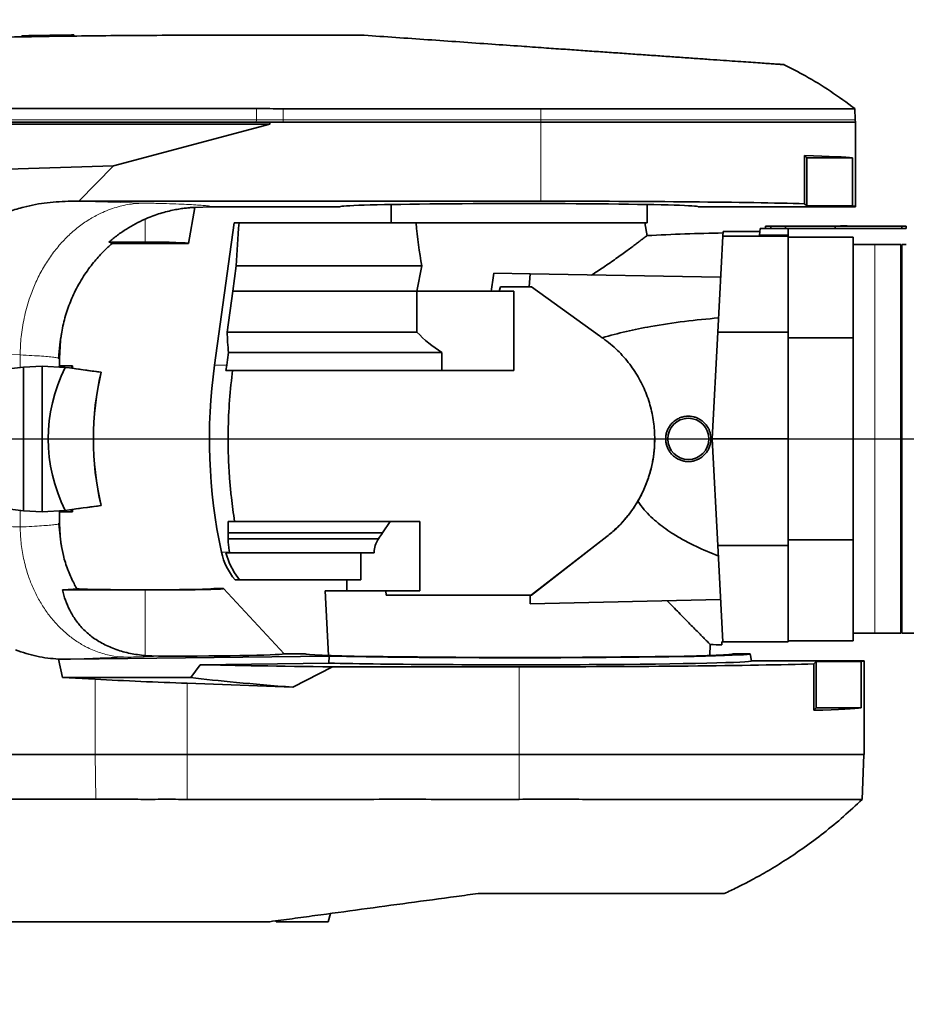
# Model space of a CAD drawing. Header units: millimetres. Extents: x 0 to 11920, y 0 to 8400.
# Tile 44 of 47: x 10249 to 10657, y 4614 to 5068. Entities that reach past the tile are written whole.
import ezdxf

# ---------------------------------------------------------------- set-up
doc = ezdxf.new("R2010")
doc.units = ezdxf.units.MM
doc.header["$LTSCALE"] = 20
doc.layers.add('THICK_LINE', color=7, linetype='Continuous')
doc.styles.add('SLDTEXTSTYLE0', font='TXT', dxfattribs={"width": 0.605})
doc.dimstyles.new('SLDDIMSTYLE0', dxfattribs={"dimtxt": 70, "dimasz": 70, "dimexe": 0, "dimexo": 0.0625, "dimgap": 17.5, "dimtad": 1, "dimdec": 4, "dimlfac": 20, "dimzin": 12, "dimdsep": 46, "dimtxsty": 'SLDTEXTSTYLE0', "dimsah": 1, "dimcen": 0.09, "dimadec": 1, "dimazin": 3, "dimtfac": 1, "dimtofl": 0, "dimtmove": 0, "dimatfit": 3, "dimfxl": 1, "dimfrac": 2, "dimtolj": 1, "dimtzin": 12, "dimarcsym": 0})
doc.dimstyles.new('SLDDIMSTYLE1', dxfattribs={"dimtxt": 70, "dimasz": 70, "dimexe": 0, "dimexo": 0.0625, "dimgap": 17.5, "dimtad": 1, "dimdec": 1, "dimrnd": 1e-09, "dimzin": 12, "dimdsep": 46, "dimtxsty": 'SLDTEXTSTYLE0', "dimsah": 1, "dimcen": 0, "dimadec": 0, "dimazin": 3, "dimtfac": 1, "dimtofl": 0, "dimtmove": 0, "dimatfit": 3, "dimfxl": 1, "dimfrac": 2, "dimtolj": 1, "dimtzin": 12, "dimarcsym": 0})

# ---------------------------------------------------------------- blocks, each defined once
blk = doc.blocks.new('_D')
at = {"layer": 'THICK_LINE'}
for p, q in [((10790.83, 4875.03), (11665.94, 4875.03)), ((5806.54, 4370.76), (5712.48, 4354.17))]:
    blk.add_line(p, q, dxfattribs=at)
blk.add_arc((8666.42, 4875.03), 2969.52, 190, 0, dxfattribs=at)
for points in [[(11635.94, 4875.03), (11625.12, 4805.15), (11645.11, 4804.92)], [(5742.02, 4359.38), (5745.16, 4288.74), (5764.82, 4292.44)]]:
    blk.add_solid(points, dxfattribs=at)
at = {"layer": 'THICK_LINE', "insert": (8818.29, 1998.04), "char_height": 70, "attachment_point": 1, "rotation": 5, "style": 'SLDTEXTSTYLE0'}
blk.add_mtext('170°', dxfattribs=at)
blk = doc.blocks.new('_D_1')
at = {"layer": 'THICK_LINE'}
for p, q in [((5806.54, 5379.3), (5711.99, 5395.98)), ((10790.83, 4875.03), (11666.43, 4875.03))]:
    blk.add_line(p, q, dxfattribs=at)
blk.add_arc((8666.42, 4875.03), 2970.01, 0, 170, dxfattribs=at)
for points in [[(5741.54, 5390.77), (5764.33, 5457.7), (5744.68, 5461.41)], [(11636.43, 4875.03), (11645.61, 4945.14), (11625.61, 4944.91)]]:
    blk.add_solid(points, dxfattribs=at)
at = {"layer": 'THICK_LINE', "insert": (8834.06, 7932.3), "char_height": 70, "attachment_point": 1, "rotation": 355, "style": 'SLDTEXTSTYLE0'}
blk.add_mtext('170°', dxfattribs=at)
blk = doc.blocks.new('_D_3')
at = {"layer": 'THICK_LINE'}
blk.add_line((10389.85, 7162.45), (8666.42, 4875.03), dxfattribs=at)
blk.add_solid([(10389.85, 7162.45), (10339.74, 7112.56), (10355.71, 7100.53)], dxfattribs=at)
at = {"layer": 'THICK_LINE', "insert": (9370.25, 5959.08), "char_height": 70, "attachment_point": 1, "rotation": 53.0044, "style": 'SLDTEXTSTYLE0'}
blk.add_mtext('R2864', dxfattribs=at)

msp = doc.modelspace()

# ---------------------------------------------------------------- linework, layer by layer
at = {"color": 7, "linetype": 'Continuous', "lineweight": 35}
for p, q in [((10249.670742, 5060.7949547), (10249.670742, 5060.2949547)), ((10256.054742, 5060.9046942), (10256.054742, 5060.4046942)), ((10264.6420757, 5061.0383285), (10265.0804082, 5061.0447196)), ((10264.6420757, 5061.0383285), (10264.6420757, 5060.5383285)), ((10265.0804082, 5061.0447196), (10265.0804082, 5060.5447196)), ((10273.667742, 5061.1614994), (10273.667742, 5060.6614994)), ((10407.4206621, 5061.0304045), (10331.9239933, 5061.0304045)), ((10633.8890726, 5022.0304045), (10633.7085827, 5027.1989564)), ((10357.737726, 5021.0304045), (10037.8821389, 5021.0304045)), ((10037.8821389, 5020.0304045), (10363.9239933, 5020.0304045)), ((10363.9239933, 5020.0304045), (10291.8148436, 5000.8230357)), ((10363.9239933, 5021.0304045), (10357.737726, 5021.0304045)), ((10363.9239933, 5021.0304045), (10363.9239933, 5020.0304045)), ((10370.1585398, 5021.0304045), (10363.9239933, 5021.0304045)), ((10488.9239933, 5021.0304045), (10370.1585398, 5021.0304045)), ((10633.9239933, 5021.0304045), (10488.9239933, 5021.0304045)), ((10633.9239933, 5021.0304045), (10633.8890726, 5022.0304045)), ((10633.9239933, 4982.0304045), (10633.9239933, 5021.0304045)), ((10610.5449918, 5005.559406), (10610.5449918, 4983.4085073)), ((10610.5449918, 5005.559406), (10611.5739933, 5004.5304045)), ((10291.8148436, 5000.8230357), (10036.334266, 4993.3057137)), ((10291.8148436, 5000.8230357), (10275.9052572, 4984.5613889)), ((10611.5739933, 5004.5304045), (10611.5739933, 4982.3795058)), ((10611.5739933, 5004.5304045), (10632.5380595, 5004.5304045)), ((10632.5380595, 4982.3795058), (10632.5380595, 5004.5304045)), ((10275.9052572, 4984.5613889), (10272.3546414, 4984.5542972)), ((10488.9239933, 4984.5613889), (10275.9052572, 4984.5613889)), ((10329.3491859, 4981.6199909), (10336.9174361, 4982.0304045)), ((10336.9174361, 4982.0304045), (10396.4239933, 4982.0304045)), ((10419.9239933, 4983.0369505), (10419.9239933, 4974.5304045)), ((10537.9239933, 4974.5304045), (10537.9239933, 4983.0369505)), ((10561.4239933, 4982.0304045), (10633.9239933, 4982.0304045)), ((10611.5739933, 4982.3795058), (10610.5449918, 4983.4085073)), ((10632.5380595, 4982.3795058), (10611.5739933, 4982.3795058)), ((10326.4239933, 4965.0304045), (10329.3491851, 4981.6199912)), ((10347.4683259, 4974.5304045), (10338.4467202, 4909.0302188)), ((10349.7690137, 4974.5304045), (10347.4683259, 4974.5304045)), ((10430.0553042, 4974.5304045), (10349.7690137, 4974.5304045)), ((10537.9239933, 4974.5304045), (10430.0553042, 4974.5304045)), ((10537.8689182, 4968.6714694), (10536.8358298, 4974.5304045)), ((10592.4239933, 4972.0304045), (10592.4239933, 4973.0304045)), ((10592.4239933, 4973.0304045), (10594.9239933, 4973.0304045)), ((10594.9239933, 4973.0304045), (10594.9239933, 4972.0304045)), ((10594.9239933, 4973.0304045), (10601.7423243, 4973.0304045)), ((10601.7423243, 4972.0304045), (10601.7423243, 4973.0304045)), ((10601.7423243, 4973.0304045), (10624.6239933, 4973.0304045)), ((10624.6239933, 4972.0304045), (10624.6239933, 4973.0304045)), ((10624.6239933, 4973.0304045), (10655.4239933, 4973.0304045)), ((10627.1239933, 4973.1304045), (10627.1239933, 4973.0304045)), ((10627.1239933, 4973.1304045), (10628.3739933, 4973.1304045)), ((10628.3739933, 4973.1304045), (10628.8739933, 4973.1304045)), ((10628.3739933, 4973.1304045), (10628.3739933, 4973.0304045)), ((10628.8739933, 4973.1304045), (10628.8739933, 4973.0304045)), ((10628.8739933, 4973.1304045), (10630.1239933, 4973.1304045)), ((10630.1239933, 4973.1304045), (10630.1239933, 4973.0304045)), ((10655.4239933, 4972.0304045), (10655.4239933, 4973.0304045)), ((10657.4239933, 4973.0304045), (10655.4239933, 4973.0304045)), ((10657.4239933, 4972.0304045), (10657.4239933, 4973.0304045)), ((10572.8164841, 4968.384689), (10570.4995718, 4924.1753693)), ((10572.9289362, 4970.5304045), (10572.8164841, 4968.384689)), ((10602.9239933, 4968.384689), (10572.8164841, 4968.384689)), ((10589.8881583, 4970.5304045), (10572.9289362, 4970.5304045)), ((10589.96677, 4972.0304045), (10589.7998564, 4968.845504)), ((10602.9239933, 4968.845504), (10589.7998564, 4968.845504)), ((10589.96677, 4972.0304045), (10602.9239933, 4972.0304045)), ((10602.9239933, 4968.845504), (10602.9239933, 4972.0304045)), ((10602.9239933, 4972.0304045), (10624.6239933, 4972.0304045)), ((10602.9239933, 4968.845504), (10602.9239933, 4968.384689)), ((10602.9239933, 4968.384689), (10602.9239933, 4924.1753693)), ((10624.6239933, 4972.0304045), (10655.4239933, 4972.0304045)), ((10655.4239933, 4972.0304045), (10657.4239933, 4972.0304045)), ((10306.4239933, 4965.733147), (10289.7938919, 4965.733147)), ((10291.1944811, 4965.0304045), (10326.4239933, 4965.0304045)), ((10632.9239933, 4968.0304045), (10602.9239933, 4968.0304045)), ((10632.9239933, 4968.0304045), (10632.9239933, 4921.5814517)), ((10642.9239933, 4964.5304045), (10632.9239933, 4964.5304045)), ((10654.9239933, 4964.5304045), (10642.9239933, 4964.5304045)), ((10654.9239933, 4964.5304045), (10654.9239933, 4874.7067261)), ((10657.426969, 4964.5304045), (10655.4239933, 4964.5304045)), ((10655.4239933, 4964.5304045), (10655.4239933, 4875.0304045)), ((10655.4239933, 4955.0304045), (10654.9239933, 4955.0304045)), ((10346.8752212, 4943.0304045), (10348.3989298, 4954.6973089)), ((10348.3989298, 4954.6973089), (10434.0195732, 4954.6973089)), ((10431.7890756, 4943.0304045), (10434.0195732, 4954.6973089)), ((10467.2516377, 4951.3214215), (10483.9239933, 4951.0304045)), ((10483.4947035, 4945.0309443), (10483.9239933, 4951.0304045)), ((10571.8265729, 4949.4960592), (10483.9239933, 4951.0304045)), ((10344.2508691, 4924.2672209), (10346.8752212, 4943.0304045)), ((10346.8752212, 4943.0304045), (10431.7890756, 4943.0304045)), ((10431.7890756, 4924.2672209), (10431.7890756, 4943.0304045)), ((10465.9688706, 4943.0304045), (10431.7890756, 4943.0304045)), ((10465.9688706, 4943.0304045), (10469.6425822, 4943.0304045)), ((10470.3356427, 4945.0378263), (10469.6425822, 4943.0304045)), ((10476.4239933, 4943.0304045), (10469.6425822, 4943.0304045)), ((10470.3356427, 4945.0378263), (10483.4947035, 4945.0309443)), ((10476.4239933, 4943.0304045), (10476.4239933, 4906.530423)), ((10484.5636928, 4945.0334772), (10483.4947035, 4945.0309443)), ((10515.9403521, 4922.5702444), (10484.5636928, 4945.0334772)), ((10344.2508691, 4924.2672209), (10431.7890756, 4924.2672209)), ((10570.4995718, 4924.1753693), (10567.9239933, 4875.0304045)), ((10602.9239933, 4924.1753693), (10570.4995718, 4924.1753693)), ((10602.9239933, 4924.1753693), (10602.9239933, 4875.0304045)), ((10266.9231391, 4912.0197415), (10267.4475828, 4920.4366754)), ((10517.6028597, 4921.3816602), (10517.2083687, 4921.664111)), ((10602.9239933, 4921.5814517), (10632.9239933, 4921.5814517)), ((10632.9239933, 4921.5814517), (10632.9239933, 4828.4793572)), ((10344.8885345, 4914.8030976), (10443.2630838, 4914.8030976)), ((10443.2630838, 4914.8030976), (10443.2630838, 4906.530423)), ((10266.9239933, 4912.0197415), (10266.5492355, 4912.2250363)), ((10266.9239933, 4908.6404045), (10266.9239933, 4912.0197415)), ((10250.3938955, 4908.1172764), (10236.9324977, 4906.5322835)), ((10258.9239933, 4908.5966719), (10250.3938955, 4908.1172764)), ((10250.3938955, 4841.9435325), (10250.3938955, 4908.1172764)), ((10258.9239933, 4908.5966719), (10258.9239933, 4841.4641371)), ((10269.5853326, 4907.9974997), (10258.9239933, 4908.5966719)), ((10266.9239933, 4908.6404045), (10272.9239933, 4908.6404045)), ((10272.9239933, 4907.541548), (10272.9239933, 4908.6404045)), ((10286.1401833, 4905.7385851), (10286.1927483, 4905.7392512)), ((10343.7368694, 4906.530423), (10344.0748883, 4909.0304003)), ((10343.7368694, 4906.530423), (10346.785818, 4906.530423)), ((10346.4100757, 4903.530423), (10346.785818, 4906.530423)), ((10476.4239933, 4906.530423), (10346.785818, 4906.530423)), ((10567.9239933, 4875.0304045), (10602.9239933, 4875.0304045)), ((10567.9239933, 4875.0304045), (10570.4995718, 4825.8854397)), ((10602.9239933, 4875.0304045), (10602.9239933, 4825.8854397)), ((10654.9239933, 4874.7067261), (10654.9239933, 4785.5304045)), ((10655.4239933, 4875.0304045), (10655.4239933, 4785.5304045)), ((10533.6347059, 4846.2693016), (10534.2023794, 4847.2621705)), ((10250.3938955, 4841.9435325), (10236.9324977, 4843.5285254)), ((10258.9239933, 4841.4641371), (10250.3938955, 4841.9435325)), ((10269.5853326, 4842.0633093), (10258.9239933, 4841.4641371)), ((10266.9239933, 4836.0395442), (10266.9239933, 4841.4204045)), ((10266.9239933, 4841.4204045), (10272.9239933, 4841.4204045)), ((10272.9239933, 4841.4204045), (10272.9239933, 4842.5192609)), ((10286.1401833, 4844.3222239), (10286.1927483, 4844.3215577)), ((10344.7217988, 4837.0304045), (10344.7217988, 4831.6970711)), ((10344.7217988, 4837.0304045), (10347.7314309, 4837.0304045)), ((10433.1501548, 4837.0304045), (10347.7314309, 4837.0304045)), ((10419.4323973, 4837.0304045), (10415.8920349, 4831.6970711)), ((10433.1501548, 4805.0304045), (10433.1501548, 4837.0304045)), ((10266.550083, 4835.8467625), (10266.9239933, 4836.0395442)), ((10267.8133458, 4825.9973845), (10266.6375304, 4835.8312732)), ((10267.2742569, 4830.5060346), (10266.6375304, 4835.8312732)), ((10266.9231373, 4836.0395442), (10267.2742569, 4830.5060346)), ((10344.7217988, 4831.6970711), (10344.7217918, 4829.0399855)), ((10414.0366136, 4829.0399855), (10344.7217918, 4829.0399855)), ((10415.8920349, 4831.6970711), (10344.7217988, 4831.6970711)), ((10484.6096458, 4803.1251172), (10519.3640806, 4830.0826137)), ((10484.6096458, 4803.0327493), (10519.3640806, 4829.9967057)), ((10632.9239933, 4828.4793572), (10602.9239933, 4828.4793572)), ((10632.9239933, 4828.4793572), (10632.9239933, 4782.0304045)), ((10267.815379, 4825.9803794), (10267.7165134, 4826.8072385)), ((10345.1146848, 4824.7075247), (10345.4423832, 4822.8789957)), ((10602.9239933, 4825.8854397), (10570.4995718, 4825.8854397)), ((10570.4995718, 4825.8854397), (10572.8241207, 4781.5304045)), ((10602.9239933, 4825.8854397), (10602.9239933, 4781.5304045)), ((10344.4410115, 4822.530423), (10343.7386313, 4822.530423)), ((10345.364662, 4817.530423), (10343.7386313, 4822.530423)), ((10345.0788352, 4822.530423), (10344.4410115, 4822.530423)), ((10345.0788352, 4822.530423), (10345.5153319, 4822.530423)), ((10345.5153319, 4822.530423), (10345.4423832, 4822.8789957)), ((10412.06695, 4822.530423), (10345.5153319, 4822.530423)), ((10405.930843, 4822.530423), (10405.930843, 4810.0304045)), ((10345.364662, 4817.530423), (10347.6059522, 4813.303823)), ((10350.0428241, 4810.0304045), (10347.6059522, 4813.303823)), ((10347.9505934, 4810.0304045), (10350.0428241, 4810.0304045)), ((10405.930843, 4810.0304045), (10350.0428241, 4810.0304045)), ((10399.4239933, 4810.0304045), (10399.4239933, 4805.0304045)), ((10268.3003005, 4805.3887942), (10306.4239933, 4805.3887942)), ((10274.5680136, 4806.7249817), (10274.6544928, 4806.5173366)), ((10274.6767449, 4806.4685607), (10274.905643, 4805.9789171)), ((10342.5835106, 4806.0304045), (10338.0938663, 4806.0304045)), ((10370.5589631, 4776.0304045), (10342.5835106, 4806.0304045)), ((10389.5089833, 4805.0304045), (10391.0695485, 4775.2530464)), ((10389.5089833, 4805.0304045), (10417.5233556, 4805.0304045)), ((10417.6741835, 4803.0554094), (10417.5233556, 4805.0304045)), ((10417.5233556, 4805.0304045), (10433.1501548, 4805.0304045)), ((10417.6741835, 4803.0554094), (10484.6096458, 4803.1251172)), ((10483.9239933, 4803.0369898), (10483.9239933, 4803.0315894)), ((10483.9239933, 4803.0315894), (10484.6096458, 4803.0327493)), ((10483.9239933, 4803.0315894), (10483.9239933, 4799.0304045)), ((10571.8024708, 4801.0246461), (10483.9239933, 4799.0304045)), ((10484.6096458, 4803.0327493), (10484.6096458, 4803.1251172)), ((10654.9239933, 4795.0304045), (10655.4239933, 4795.0304045)), ((10632.9239933, 4785.5304045), (10642.9239933, 4785.5304045)), ((10642.9239933, 4785.5304045), (10654.9239933, 4785.5304045)), ((10655.4239933, 4785.5304045), (10662.0239933, 4785.5304045)), ((10566.7784381, 4775.2530464), (10567.0428639, 4780.2985907)), ((10572.4239933, 4781.5304045), (10572.8241207, 4781.5304045)), ((10572.4239933, 4780.1472176), (10572.4239933, 4781.5304045)), ((10572.8241207, 4781.5304045), (10602.9239933, 4781.5304045)), ((10602.9239933, 4782.0304045), (10632.9239933, 4782.0304045)), ((10272.1288479, 4773.5056444), (10266.5543904, 4773.5327184)), ((10266.5543904, 4773.5327184), (10268.4271349, 4765.0304045)), ((10391.3101636, 4774.9677922), (10272.1288479, 4773.5056444)), ((10312.6724861, 4774.8977268), (10306.4239933, 4775.1640192)), ((10370.5589631, 4776.0304045), (10380.218222, 4776.0304045)), ((10391.3101636, 4774.9677922), (10391.1683938, 4771.7037956)), ((10585.4239933, 4776.0304045), (10577.6297647, 4776.0304045)), ((10585.997056, 4772.7804045), (10585.4239933, 4776.0304045)), ((10327.5544305, 4765.0304045), (10331.819345, 4770.9756859)), ((10331.819345, 4770.9756859), (10391.1683938, 4771.7037956)), ((10374.5992663, 4760.6103525), (10392.908128, 4770.0050491)), ((10392.908128, 4770.0050491), (10478.9239933, 4770.0050491)), ((10637.9239933, 4772.7804045), (10585.997056, 4772.7804045)), ((10615.9239933, 4772.4313032), (10614.832673, 4771.3399829)), ((10614.832673, 4749.9390842), (10614.832673, 4771.3399829)), ((10636.6611164, 4772.4313032), (10615.9239933, 4772.4313032)), ((10615.9239933, 4751.0304045), (10615.9239933, 4772.4313032)), ((10636.6611164, 4772.4313032), (10636.6611164, 4751.0304045)), ((10637.9239933, 4729.5304045), (10637.9239933, 4772.7804045)), ((10268.4271349, 4765.0304045), (10283.470927, 4764.259397)), ((10268.4271349, 4765.0304045), (10327.5544305, 4765.0304045)), ((10325.9239933, 4762.3977599), (10374.5992663, 4760.6103525)), ((10615.9239933, 4751.0304045), (10614.832673, 4749.9390842)), ((10636.6611164, 4751.0304045), (10615.9239933, 4751.0304045)), ((10283.470927, 4729.5304045), (10060.8589537, 4729.5304045)), ((10325.9239933, 4729.5304045), (10283.470927, 4729.5304045)), ((10478.9239933, 4729.5304045), (10325.9239933, 4729.5304045)), ((10637.9239933, 4729.5304045), (10478.9239933, 4729.5304045)), ((10637.0988682, 4708.9019132), (10637.819231, 4729.5304045)), ((10390.9239933, 4652.5304045), (10391.9390379, 4656.3186023)), ((10248.9239933, 4652.5304045), (10240.7240475, 4652.5466425)), ((10366.8190975, 4652.9218808), (10366.9239933, 4652.5304045)), ((10390.9239933, 4652.5304045), (10366.9239933, 4652.5304045))]:
    msp.add_line(p, q, dxfattribs=at)
at = {"color": 8, "linetype": 'Continuous', "lineweight": 18}
for p, q in [((10357.7645055, 5027.2044238), (10357.7420635, 5022.0304045)), ((10370.1585398, 5027.1947335), (10370.1585398, 5022.0304045)), ((10488.9239933, 5027.1889552), (10488.9239933, 5022.0304045)), ((10357.7420635, 5022.0304045), (10037.8864763, 5022.0304045)), ((10357.7420635, 5022.0304045), (10357.737726, 5021.0304045)), ((10370.1585398, 5022.0304045), (10357.7420635, 5022.0304045)), ((10370.1585398, 5022.0304045), (10370.1585398, 5021.0304045)), ((10488.9239933, 5022.0304045), (10370.1585398, 5022.0304045)), ((10633.8890726, 5022.0304045), (10488.9239933, 5022.0304045)), ((10488.9239933, 5022.0304045), (10488.9239933, 5021.0304045)), ((10488.9239933, 5021.0304045), (10488.9239933, 4984.5613889)), ((10272.3546414, 4984.5542972), (10306.1798408, 4983.7110885)), ((10306.4239933, 4976.3167622), (10306.4239933, 4965.733147)), ((10642.9239933, 4875.0304045), (10642.9239933, 4964.5304045)), ((10248.8391977, 4913.7217499), (10189.0012645, 4915.2134148)), ((10248.8391977, 4913.7217499), (10248.8391977, 4907.9342208)), ((10642.9239933, 4785.5304045), (10642.9239933, 4875.0304045)), ((10534.2023794, 4847.2621705), (10534.2023794, 4847.3498127)), ((10248.8391977, 4842.1265882), (10248.8391977, 4834.4376539)), ((10519.3640806, 4829.9967057), (10519.3640806, 4830.0826137)), ((10306.4239933, 4805.3887942), (10306.4239933, 4775.1640192)), ((10478.9239933, 4729.5304045), (10478.9239933, 4770.0050491)), ((10283.470927, 4729.5304045), (10283.470927, 4764.259397)), ((10325.9239933, 4729.5304045), (10325.9239933, 4762.3977599)), ((10283.6900977, 4709.0239718), (10283.4988986, 4729.5304045)), ((10325.9239933, 4708.9056893), (10325.9239933, 4729.5304045)), ((10478.9239933, 4708.9056893), (10478.9239933, 4729.5304045))]:
    msp.add_line(p, q, dxfattribs=at)
at = {"color": 7, "linetype": 'Continuous', "lineweight": 35, "flags": 128}
for points in [[(10357.7645055, 5027.2044238), (10197.0487074, 5027.2402294), (10037.9092529, 5027.2815546)], [(10488.9239933, 5027.1889552), (10429.5412667, 5027.1936129), (10370.1585398, 5027.1947335)], [(10517.2083687, 4921.664111), (10516.7716124, 4921.9762271), (10516.3559839, 4922.2732379), (10515.9403521, 4922.5702444)], [(10344.8885345, 4914.8030976), (10344.4272446, 4911.530423), (10344.0748883, 4909.0304003)]]:
    msp.add_lwpolyline(points, dxfattribs=at)
at = {"color": 7, "linetype": 'Continuous', "lineweight": 35}
msp.add_circle((10556.9239933, 4875.0304045), 9.5, dxfattribs=at)
for centre, radius, start, end in [((10331.9239933, 461.5304045), 4600, 90.9450402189, 91.02456855), ((10331.9239933, 461.5304045), 4600, 90.8380668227, 90.9450402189), ((10331.9239933, 461.5304045), 4600, 90.7256362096, 90.8326065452), ((10586.9239933, 4070.0304045), 900, 90.8929961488, 93.127127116), ((10586.1239544, 4875.0304003), 250, 172.183210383, 192.047161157), ((10370.1592446, 4828.9477575), 29.1734543, 192.08609612, 220.424392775), ((10586.9239933, 5680.0304045), 900, 268.7307358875, 269.0768613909)]:
    msp.add_arc(centre, radius, start, end, dxfattribs=at)
for centre, major_axis, ratio, start_param, end_param in [((10488.9239933, 5004.1813032), (145, 0), 0.0174550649, 0.1383721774, 0.5757843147), ((10478.9239933, 4982.0304045), (82.5, 0), 0.0174550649, 0, 3.1415926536), ((10488.9239933, 4982.0304045), (145, 0), 0.0174550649, 0.5757843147, 1.5707963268), ((10488.9239933, 4982.0304045), (145, 0), 0.0174550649, 0, 0.1383721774), ((10586.1239933, 4873.265656), (0, 567.3562363), 0.4233886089, 1.3913495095, 1.4267706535), ((10478.9239933, 5001.4967503), (0, 119.3924469), 0.4088243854, 1.7986252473, 1.9735790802), ((10306.4239933, 4965.0347051), (20.0003792, 0), 0.0349214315, 6.2770277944, 7.853981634), ((10452.3338913, 5007.6976901), (32.3291991, 244.9217031), 0.0919466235, 4.4573446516, 4.492279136), ((10586.1239933, 4934.3648098), (242.1043341, 0), 0.954556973, 3.1852997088, 3.2263392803), ((10478.9239933, 4964.489745), (63.4661364, 0), 0.9464123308, 3.8753279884, 4.115721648), ((10401.7692026, 4875.0304045), (140.0110629, 0), 0.7142292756, 2.8056376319, 3.4775476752), ((10166.9239933, 4908.6404045), (100, 0), 0.0699268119, 6.214477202, 6.2831853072), ((10595.8681208, 4875.0304045), (764.2499116, -99.4660615), 0.0135034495, 4.2730497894, 4.2968726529), ((10166.9239933, 4908.6404045), (106, 0), 0.0699268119, 6.1514692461, 6.2831853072), ((10595.9205286, 4875.0304045), (764.2499116, -99.4660615), 0.0135034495, 4.2777995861, 4.2968726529), ((10355.7657396, 4875.0304045), (0, 100), 0.7316044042, 1.2586641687, 1.8829284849), ((10355.8181474, 4875.0304045), (0, 100), 0.7316044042, 1.2586641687, 1.8829284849), ((10166.9239933, 4841.4204045), (100, 0), 0.0699268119, 0, 0.0687081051), ((10595.8681208, 4875.0304045), (764.2499116, 99.4660615), 0.0135034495, 1.9863126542, 2.0101355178), ((10166.9239933, 4841.4204045), (106, 0), 0.0699268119, 0, 0.131716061), ((10595.9205286, 4875.0304045), (764.2499116, 99.4660615), 0.0135034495, 1.9863126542, 2.0053857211), ((10478.9239933, 4780.5063776), (0, 84.0003388), 0.9464247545, 0.9154793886, 0.9547917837), ((10306.4239933, 4806.03299), (31.6702194, 0), 0.0174552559, 3.2395637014, 6.2785082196), ((10306.4239933, 4806.0201282), (36.1643083, 0), 0.0174573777, 4.7123889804, 6.2994631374), ((10478.9288687, 4803.3543378), (89.3271695, 0.0930282), 0.003616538, 3.9567734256, 4.7683338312), ((10306.4239933, 4776.0121777), (64.1434676, 0), 0.0174573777, 4.810156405, 6.2994631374), ((10478.9239933, 4776.0384628), (98.706851, 0), 0.0174552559, 3.1462697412, 6.2785082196), ((10478.9239933, 4776.0246829), (106.5005044, 0), 0.0174551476, 3.7463129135, 6.2862631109), ((10478.9239933, 4772.726155), (178.0271227, 0), 0.0174577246, 3.7398742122, 4.2081268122), ((10478.9239933, 4772.7746521), (107.0735698, 0), 0.0174551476, 3.7517074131, 6.2862631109), ((10478.9239933, 4772.7804045), (159, 0), 0.0174550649, 4.7123889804, 5.7374995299), ((10478.9239933, 4772.7804045), (159, 0), 0.0174550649, 6.157065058, 6.2831853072), ((10325.9239933, 4770.7362131), (158.9997043, -5.8547173), 0.0523722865, 4.4440383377, 4.7143174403), ((10485.7697756, 4764.3537821), (186.1697347, -6.8741093), 0.0524085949, 3.6986367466, 4.0743871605), ((10478.9239933, 4751.3795058), (159, 0), 0.0174550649, 5.7374995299, 6.157065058)]:
    msp.add_ellipse(centre, major_axis=major_axis, ratio=ratio, start_param=start_param, end_param=end_param, dxfattribs=at)
for points, knots in [([(10331.9239933, 5061.0304045), (10325.2442794, 5061.0220394), (10312.2351916, 5061.0057479), (10293.2474229, 5060.8792542), (10275.3112669, 5060.693232), (10258.4268688, 5060.4528604), (10242.6792063, 5060.1729731), (10228.0558586, 5059.8647082), (10214.5443473, 5059.538691), (10202.0472669, 5059.2017824), (10190.114778, 5058.8489563), (10178.8452427, 5058.48715), (10168.336982, 5058.1242412), (10159.1378141, 5057.7867996), (10151.2474885, 5057.4826808), (10144.6657688, 5057.2186226), (10139.9203003, 5057.0221044), (10136.7115674, 5056.8865484), (10134.7954021, 5056.804689), (10133.501982, 5056.7489589), (10132.7968855, 5056.7184314), (10132.5279374, 5056.7067661), (10132.4175948, 5056.7019765), (10132.3705918, 5056.6999357), (10132.3502101, 5056.6990506), (10132.3413001, 5056.6986637), (10132.337391, 5056.6984939), (10132.3355133, 5056.6984123), (10128.2244412, 5056.5198691), (10120.2273045, 5056.1618043), (10108.5684196, 5055.6092906), (10097.5805032, 5055.0614301), (10087.3532813, 5054.5277218), (10078.8442328, 5054.0653839), (10071.5603072, 5053.6575156), (10064.9185056, 5053.2765528), (10058.1223308, 5052.876275), (10051.4465194, 5052.4730554), (10045.1816411, 5052.0860362), (10038.9931431, 5051.6952931), (10032.2635297, 5051.2613438), (10025.0617978, 5050.7858873), (10017.5531511, 5050.2775028), (10010.4645776, 5049.786173), (10003.8774431, 5049.3197138), (9997.8637167, 5048.8855283), (9992.4986977, 5048.4914519), (9987.8442527, 5048.1444479), (9983.947405, 5047.8502566), (9980.8690999, 5047.6154998), (9978.6073539, 5047.4416762), (9977.3203118, 5047.3422664), (9976.786414, 5047.3009345), (9976.9338463, 5047.31234), (9976.9387241, 5047.3127173)], [0, 0, 0, 0, 0.0501984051, 0.0977639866, 0.1426967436, 0.1849966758, 0.2246637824, 0.2610598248, 0.2949162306, 0.3262329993, 0.3550101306, 0.3846286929, 0.4109677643, 0.4340273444, 0.4538074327, 0.4703080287, 0.4835291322, 0.4895004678, 0.4944433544, 0.4979423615, 0.4992296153, 0.4997471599, 0.4999654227, 0.5000596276, 0.5001007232, 0.5001187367, 0.5001266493, 0.5001301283, 0.5001328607, 0.5310507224, 0.5602892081, 0.5878483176, 0.6137280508, 0.6372519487, 0.6518884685, 0.668553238, 0.6872462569, 0.7030556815, 0.718797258, 0.7344815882, 0.7501623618, 0.7708556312, 0.7916787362, 0.8124468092, 0.8331311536, 0.8539409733, 0.8747297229, 0.8954134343, 0.9161867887, 0.9370097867, 0.9576884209, 0.9784569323, 0.9992872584, 1, 1, 1, 1]), ([(10407.420662, 5061.0304045), (10417.1840039, 5060.3476851), (10436.7190343, 5058.9816627), (10460.9467076, 5057.2874987), (10478.8559296, 5056.0351639), (10489.7874441, 5055.270758), (10498.9388028, 5054.6308326), (10507.3476784, 5054.0428268), (10515.443444, 5053.4767157), (10523.4523394, 5052.9166792), (10531.3309209, 5052.3657551), (10539.0923277, 5051.8230247), (10546.5955619, 5051.2983474), (10553.7765403, 5050.7962045), (10560.5943091, 5050.3194597), (10567.0746643, 5049.8663091), (10573.0934707, 5049.4454331), (10578.611831, 5049.0595518), (10583.5910339, 5048.711372), (10588.0592136, 5048.3989264), (10591.9618353, 5048.1260285), (10595.1959149, 5047.8998797), (10597.7428031, 5047.7217839), (10599.5901105, 5047.5926076), (10600.7198982, 5047.5136051), (10601.2201646, 5047.4786231), (10601.1263222, 5047.4851852), (10601.10697, 5047.4865384)], [0, 0, 0, 0, 0.1206130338, 0.2413291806, 0.296922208, 0.3393721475, 0.3750421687, 0.4075556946, 0.4403117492, 0.4724288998, 0.5047735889, 0.5375122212, 0.5704884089, 0.6026437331, 0.6350236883, 0.6676744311, 0.7006447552, 0.732777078, 0.7651379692, 0.797763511, 0.8309350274, 0.8643138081, 0.8964630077, 0.9288473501, 0.9599508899, 0.991741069, 1, 1, 1, 1]), ([(10633.6326435, 5027.2382394), (10629.9407513, 5029.9492569), (10622.6113105, 5035.3313866), (10611.7004759, 5042.0433528), (10604.387907, 5045.7791212), (10601.0939995, 5047.4618781)], [0, 0, 0, 0, 0.3580548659, 0.7108392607, 1, 1, 1, 1]), ([(10370.1585398, 5027.1947335), (10368.0908705, 5027.1954305), (10363.9474868, 5027.1968273), (10359.8281654, 5027.2018884), (10357.7645055, 5027.2044238)], [0, 0, 0, 0, 0.4990291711, 1, 1, 1, 1]), ([(10633.6019656, 5027.1952341), (10633.5908631, 5027.1950946), (10633.5648998, 5027.1947684), (10632.3234638, 5027.1951602), (10630.0916067, 5027.1953828), (10626.7928205, 5027.192834), (10622.7961486, 5027.1946402), (10618.3490872, 5027.1921353), (10613.6964682, 5027.1913645), (10608.4463096, 5027.1925696), (10602.6158126, 5027.1903295), (10595.7683702, 5027.1893781), (10587.7916276, 5027.1906129), (10578.5701706, 5027.1876607), (10568.6095851, 5027.1891611), (10558.0972375, 5027.1876884), (10547.1311701, 5027.1876359), (10535.8112786, 5027.1881362), (10524.0346202, 5027.1873094), (10512.2111962, 5027.1887369), (10500.4601249, 5027.1881598), (10492.7774909, 5027.1886895), (10488.9239933, 5027.1889552)], [0, 0, 0, 0, 0.03954644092, 0.0924794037, 0.14578261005, 0.19965920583, 0.25432133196, 0.29673615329, 0.33944850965, 0.38235457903, 0.42563395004, 0.46911486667, 0.52204652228, 0.57534835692, 0.6292235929, 0.68388423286, 0.73681686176, 0.79011974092, 0.84399602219, 0.89865780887, 0.94916822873, 1, 1, 1, 1]), ([(10189.0012645, 4915.2134148), (10189.1819825, 4917.0471189), (10189.5448274, 4920.7288232), (10190.7122229, 4926.2212643), (10192.3385333, 4931.671301), (10194.4362146, 4936.9621092), (10196.9404563, 4942.0230732), (10199.8151446, 4946.8420651), (10203.0787124, 4951.4657836), (10206.7693957, 4955.9395627), (10210.8744801, 4960.2162178), (10215.3910516, 4964.266526), (10220.2378254, 4968.0082398), (10225.5403094, 4971.519578), (10231.2775712, 4974.7326827), (10237.4641604, 4977.6001097), (10243.9108649, 4980.0147175), (10251.8462296, 4982.3009887), (10261.3479542, 4984.1415844), (10268.6678042, 4984.4160535), (10272.3546414, 4984.5542972)], [0, 0, 0, 0, 0.0466269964, 0.0936175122, 0.1417177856, 0.1901828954, 0.2370963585, 0.2840127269, 0.3315133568, 0.3795925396, 0.430010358, 0.4807221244, 0.5323081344, 0.5841757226, 0.640907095, 0.6979804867, 0.7560935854, 0.8145517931, 0.9065940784, 1, 1, 1, 1]), ([(10329.3491849, 4981.6199908), (10329.3167841, 4981.6346782), (10329.2519831, 4981.6640527), (10328.640823, 4981.6623859), (10327.4960212, 4981.6045788), (10325.677597, 4981.4435241), (10323.3352803, 4981.1535018), (10320.5974783, 4980.7077495), (10317.5426736, 4980.0690988), (10314.3294156, 4979.2373286), (10311.0341966, 4978.1840613), (10308.389051, 4977.1804454), (10306.8743254, 4976.5146925), (10306.4239933, 4976.3167622)], [0, 0, 0, 0, 0.0788199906, 0.1576385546, 0.2613875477, 0.3651225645, 0.4674165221, 0.5696906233, 0.6684733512, 0.7672527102, 0.8632903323, 0.9593558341, 1, 1, 1, 1]), ([(10306.4239933, 4976.3167622), (10304.9511121, 4975.6192421), (10301.9976636, 4974.2205619), (10297.7542817, 4971.7107389), (10293.6423562, 4968.9185049), (10291.0790591, 4966.7968745), (10289.7938919, 4965.733147)], [0, 0, 0, 0, 0.2466733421, 0.4946339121, 0.7466232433, 1, 1, 1, 1]), ([(10537.8289636, 4968.664417), (10537.8390076, 4968.6721423), (10537.8802812, 4968.7038875), (10537.6059125, 4968.4928295), (10537.0136971, 4968.0382078), (10536.1085364, 4967.3457967), (10534.9574445, 4966.4695393), (10533.530074, 4965.3898764), (10531.8114751, 4964.1004893), (10529.8006922, 4962.6072842), (10527.4952186, 4960.9174038), (10524.937409, 4959.0711736), (10521.6498255, 4956.7460758), (10517.5365463, 4953.9038818), (10514.0716255, 4951.6593912), (10512.335061, 4950.5344874)], [0, 0, 0, 0, 0.0242702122, 0.0997326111, 0.1758120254, 0.2455820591, 0.3157999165, 0.3866693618, 0.4583976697, 0.5337661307, 0.6095506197, 0.6865327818, 0.7638851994, 0.8816629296, 1, 1, 1, 1]), ([(10267.5814945, 4921.3401213), (10267.9926656, 4923.8911297), (10268.8246886, 4929.053208), (10271.1657443, 4936.3942651), (10273.7956838, 4942.4785658), (10276.3652508, 4947.2303913), (10278.6208879, 4950.8425354), (10280.9017135, 4954.0575859), (10283.1480315, 4956.8889398), (10285.3118733, 4959.3511281), (10287.9227901, 4962.0889506), (10289.9228515, 4963.8871299), (10291.1944808, 4965.0304035)], [0, 0, 0, 0, 0.1525274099, 0.30864594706, 0.45380804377, 0.54370753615, 0.62764423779, 0.70532850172, 0.77654258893, 0.84113136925, 0.89899209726, 1, 1, 1, 1]), ([(10289.7938919, 4965.733147), (10290.230783, 4965.616906), (10291.1074549, 4965.3836552), (10291.1653895, 4965.1484132), (10291.1944522, 4965.0304045)], [0, 0, 0, 0, 0.4983518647, 1, 1, 1, 1]), ([(10517.2083687, 4921.664111), (10520.9064845, 4922.6610142), (10528.3136301, 4924.6577628), (10540.9853387, 4927.1643271), (10555.1592136, 4929.3448188), (10565.6115303, 4930.2897544), (10570.8448078, 4930.7628658)], [0, 0, 0, 0, 0.2110637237, 0.4227503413, 0.7109820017, 1, 1, 1, 1]), ([(10266.6374485, 4912.2410676), (10266.768607, 4914.2783488), (10267.0147773, 4918.1021025), (10267.6402829, 4921.9231475), (10267.9325215, 4923.7083544)], [0, 0, 0, 0, 0.5327961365, 1, 1, 1, 1]), ([(10534.2023794, 4847.2621705), (10534.715451, 4848.2196429), (10536.2601392, 4851.1022744), (10538.3712064, 4856.2468979), (10539.8702263, 4861.4862312), (10540.8374757, 4866.5008534), (10541.3929884, 4871.2304989), (10541.4717229, 4876.0237128), (10541.1421565, 4881.5742651), (10540.1548384, 4887.8634208), (10538.1973183, 4894.2630398), (10536.1140466, 4899.1652386), (10534.2932806, 4902.7344937), (10532.2269912, 4906.1639712), (10529.8704482, 4909.5175933), (10527.2195398, 4912.7653431), (10524.2563373, 4915.8752397), (10521.0686159, 4918.7841383), (10518.7600517, 4920.5143656), (10517.6028597, 4921.3816602)], [0, 0, 0, 0, 0.0396040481, 0.1192346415, 0.1995451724, 0.2326673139, 0.2992242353, 0.3662545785, 0.3999698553, 0.4938578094, 0.589021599, 0.6372387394, 0.6857371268, 0.734640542, 0.7840752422, 0.8373556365, 0.8909190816, 0.9453220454, 1, 1, 1, 1]), ([(10346.4100757, 4903.530423), (10345.9176732, 4898.7929197), (10344.9328683, 4889.3179132), (10344.7921633, 4879.7929046), (10344.7218108, 4875.0304003)], [0, 0, 0, 0, 0.5000000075, 1, 1, 1, 1]), ([(10549.5311054, 4882.4041673), (10549.3323716, 4882.1951408), (10548.933525, 4881.7756376), (10548.3996235, 4881.0804335), (10547.9164642, 4880.3372244), (10547.362924, 4879.2980778), (10546.9435683, 4878.1951825), (10546.6673694, 4877.0532947), (10546.4891636, 4875.8927327), (10546.4586828, 4874.7140167), (10546.5756662, 4873.5465079), (10546.7910966, 4872.3936986), (10547.1515497, 4871.2726611), (10547.6471029, 4870.2108203), (10548.2312531, 4869.1939009), (10548.9423845, 4868.2541876), (10549.7624602, 4867.4144713), (10550.651257, 4866.6469225), (10551.6345854, 4865.9945441), (10552.6876816, 4865.4729813), (10553.7798929, 4865.043261), (10554.9218792, 4864.7535946), (10556.0848255, 4864.6099973), (10557.2542423, 4864.5654253), (10558.4239586, 4864.6685852), (10559.5651375, 4864.9154906), (10560.6827846, 4865.258181), (10561.7534971, 4865.7408839), (10562.7514135, 4866.3511603), (10563.6961404, 4867.0450042), (10564.551428, 4867.857693), (10565.2957151, 4868.7688892), (10565.795442, 4869.4999676), (10566.2300468, 4870.2681433), (10566.59734, 4871.0664223), (10566.8993841, 4871.9023307), (10567.2030695, 4873.03811), (10567.3614993, 4874.2062503), (10567.3723754, 4875.377658), (10567.2928413, 4876.4285872), (10567.0669477, 4877.6375555), (10566.7017953, 4878.7458377), (10566.1814573, 4879.9142307), (10565.614964, 4880.86841), (10564.8997437, 4881.7886242), (10564.1072694, 4882.647905), (10563.2069344, 4883.4058202), (10562.2211512, 4884.0432434), (10561.4908904, 4884.4316777), (10560.5732204, 4884.8332175), (10559.4486562, 4885.1953203), (10557.9424825, 4885.4627532), (10556.5856646, 4885.4951048), (10555.4165569, 4885.3753761), (10554.2643359, 4885.1572513), (10553.1449722, 4884.7945426), (10552.0861422, 4884.297705), (10551.4085095, 4883.9068711), (10550.6857863, 4883.4184447), (10550.0832917, 4882.9395971), (10549.6694947, 4882.5383571), (10549.5311054, 4882.4041673)], [0, 0, 0, 0, 0.0131827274, 0.0264569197, 0.0400195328, 0.0536818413, 0.0802448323, 0.0936795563, 0.1073434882, 0.133871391, 0.1472883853, 0.1609340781, 0.1874352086, 0.200837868, 0.2144676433, 0.2410139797, 0.2544396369, 0.2680932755, 0.2946620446, 0.3081000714, 0.3217680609, 0.3482649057, 0.3616665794, 0.3752973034, 0.4017341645, 0.415104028, 0.4286997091, 0.4552190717, 0.4686298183, 0.4822659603, 0.5089000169, 0.5224187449, 0.5361346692, 0.5494163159, 0.5627917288, 0.5763129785, 0.5900344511, 0.6165174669, 0.6299130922, 0.6435392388, 0.6646434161, 0.6859846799, 0.6967492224, 0.7231660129, 0.7365243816, 0.7501062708, 0.7766903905, 0.7901827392, 0.8038706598, 0.8145462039, 0.8360537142, 0.8577988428, 0.884370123, 0.8978131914, 0.9114852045, 0.9379327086, 0.9513086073, 0.9649116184, 0.9736453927, 0.9911860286, 1, 1, 1, 1]), ([(10344.7218108, 4875.0304003), (10344.7400405, 4872.7801197), (10344.7765143, 4868.2777963), (10345.0698774, 4861.5232362), (10345.5438114, 4854.7710989), (10346.3333116, 4846.5903349), (10347.1958549, 4840.6925163), (10347.7314309, 4837.0304045)], [0, 0, 0, 0, 0.176918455, 0.3539754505, 0.5314503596, 0.7090651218, 1, 1, 1, 1]), ([(10534.2023794, 4847.3498127), (10535.0512268, 4848.9781946), (10536.7485661, 4852.2342765), (10538.6809603, 4857.3965198), (10539.9068485, 4861.8178313), (10540.7853759, 4866.3151047), (10541.3374921, 4870.4587347), (10541.3652005, 4873.7128499), (10541.3772763, 4875.1310376)], [0, 0, 0, 0, 0.1897831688, 0.3794868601, 0.5688497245, 0.6636253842, 0.8534033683, 1, 1, 1, 1]), ([(10519.3640806, 4830.0826137), (10520.8508946, 4831.3068168), (10523.8245132, 4833.7552152), (10527.7498036, 4837.9516501), (10531.2847963, 4842.4551742), (10533.2266288, 4845.7128598), (10534.2023794, 4847.3498127)], [0, 0, 0, 0, 0.25194053, 0.5038794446, 0.7507045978, 1, 1, 1, 1]), ([(10519.3640806, 4829.9967057), (10520.8501359, 4831.2204459), (10523.8222432, 4833.6679235), (10527.6205538, 4837.7281132), (10530.9372385, 4841.9164679), (10532.7330009, 4844.8142433), (10533.6347059, 4846.2693016)], [0, 0, 0, 0, 0.2651059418, 0.5302112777, 0.7641052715, 1, 1, 1, 1]), ([(10570.7511092, 4821.0858201), (10567.2377747, 4822.5139835), (10561.9532878, 4824.6621168), (10555.1830711, 4828.1282209), (10549.3298258, 4831.5230364), (10544.0982245, 4835.172221), (10539.6147417, 4839.0956398), (10536.3840104, 4842.4132513), (10534.5720137, 4844.9546761), (10533.6347059, 4846.2693016)], [0, 0, 0, 0, 0.2493034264, 0.3749830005, 0.5006411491, 0.695246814, 0.7944982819, 0.8936982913, 1, 1, 1, 1]), ([(10345.1146848, 4824.7075247), (10345.0000989, 4825.5184961), (10344.7739742, 4827.1188733), (10344.739029, 4828.4053935), (10344.7217918, 4829.0399855)], [0, 0, 0, 0, 0.5067376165, 1, 1, 1, 1]), ([(10414.0366136, 4829.0399855), (10413.5960508, 4828.2905024), (10412.6938791, 4826.7557331), (10412.1692442, 4824.3126931), (10412.0861274, 4822.8645499), (10412.06695, 4822.530423)], [0, 0, 0, 0, 0.4233649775, 0.8669542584, 1, 1, 1, 1]), ([(10267.7165134, 4826.8072385), (10268.0234697, 4824.958668), (10268.7055514, 4820.850995), (10270.6716834, 4814.8694591), (10272.7588625, 4810.0548176), (10274.1683045, 4807.4606672), (10274.5680223, 4806.7249661)], [0, 0, 0, 0, 0.2632246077, 0.5849063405, 0.8822794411, 1, 1, 1, 1]), ([(10268.3003005, 4805.3887942), (10269.1150068, 4805.4300698), (10270.7482942, 4805.5128175), (10272.5833307, 4805.6410231), (10273.9422475, 4805.7720191), (10274.6637799, 4805.885208), (10274.8423653, 4805.9544003), (10274.905643, 4805.9789171)], [0, 0, 0, 0, 0.2168567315, 0.4347448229, 0.6558474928, 0.8780574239, 1, 1, 1, 1]), ([(10306.4239933, 4775.1640192), (10304.1483254, 4775.4436419), (10299.5987163, 4776.0026752), (10293.0877186, 4777.811527), (10287.093756, 4780.3959481), (10281.9051555, 4783.6610705), (10277.6635759, 4787.4559898), (10274.2797187, 4791.5870247), (10271.6566179, 4796.0219888), (10269.6474912, 4800.6436496), (10268.7491732, 4803.8077515), (10268.3003005, 4805.3887942)], [0, 0, 0, 0, 0.1139645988, 0.2278427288, 0.3422862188, 0.456728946, 0.5645821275, 0.6725342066, 0.7814757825, 0.890807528, 1, 1, 1, 1]), ([(10274.905643, 4805.9789171), (10274.8517986, 4806.0920846), (10274.7435085, 4806.3196835), (10274.612648, 4806.6069707), (10274.5844816, 4806.6814412), (10274.5680136, 4806.7249817)], [0, 0, 0, 0, 0.291155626, 0.5855623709, 1, 1, 1, 1]), ([(10566.9890136, 4780.3014129), (10566.9984932, 4780.2919276), (10567.026707, 4780.2636968), (10566.6405073, 4780.6501288), (10565.9102864, 4781.3813473), (10564.8774514, 4782.4166971), (10563.5424705, 4783.7569841), (10561.8981568, 4785.4111375), (10559.9538172, 4787.3720869), (10557.7206698, 4789.6315421), (10555.2350334, 4792.1561019), (10552.6137346, 4794.8313952), (10549.9141708, 4797.5996885), (10548.0668617, 4799.5089591), (10547.1418298, 4800.4650179)], [0, 0, 0, 0, 0.0477061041, 0.1419870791, 0.2254212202, 0.309413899, 0.3942217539, 0.479544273, 0.567717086, 0.6568287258, 0.7463858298, 0.8368113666, 0.9182840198, 1, 1, 1, 1]), ([(10266.5543904, 4773.5327184), (10264.8815144, 4773.6684494), (10261.5267583, 4773.940642), (10256.5192452, 4774.843762), (10251.5316041, 4776.0785113), (10248.2756972, 4777.2222435), (10246.643504, 4777.795599)], [0, 0, 0, 0, 0.2466725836, 0.4946728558, 0.7466783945, 1, 1, 1, 1]), ([(10061.0709664, 4709.7916802), (10067.758945, 4709.8264687), (10081.1351249, 4709.896047), (10107.8827989, 4710.2990169), (10151.6793335, 4709.6640781), (10200.6452493, 4709.539576), (10248.1010549, 4708.9434568), (10271.8273339, 4708.997134), (10283.6900977, 4709.0239718)], [0, 0, 0, 0, 0.0901330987, 0.1802691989, 0.360525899, 0.6802601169, 0.8401351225, 1, 1, 1, 1]), ([(10283.6900977, 4709.0239718), (10287.1022982, 4709.0238166), (10293.9425221, 4709.0235053), (10304.4530946, 4708.8885521), (10315.1290108, 4708.9455506), (10322.3200962, 4708.9189969), (10325.9239933, 4708.9056893)], [0, 0, 0, 0, 0.2471365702, 0.4954191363, 0.747123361, 1, 1, 1, 1]), ([(10325.9239933, 4708.9056893), (10332.2988667, 4708.8730913), (10345.0488687, 4708.8078942), (10370.5487825, 4708.9664087), (10402.4239343, 4708.8481856), (10434.2998406, 4709.0180227), (10459.7994648, 4708.7149817), (10472.5494765, 4708.8421233), (10478.9239933, 4708.9056893)], [0, 0, 0, 0, 0.1249973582, 0.2499997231, 0.4999981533, 0.7499965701, 0.8750078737, 1, 1, 1, 1]), ([(10478.9239933, 4708.9056893), (10483.2423528, 4708.9850103), (10491.911171, 4709.1442421), (10504.9330361, 4708.9009879), (10517.9296566, 4708.8866509), (10530.6484535, 4708.9329041), (10542.9422757, 4708.8877658), (10554.7504693, 4708.902099), (10566.1527106, 4708.9149194), (10576.234993, 4708.9136515), (10585.0533789, 4708.9066598), (10592.6832255, 4708.9047989), (10599.8486355, 4708.9102608), (10606.5014256, 4708.9135715), (10613.0324753, 4708.9088244), (10619.239579, 4708.9030793), (10624.8974363, 4708.9081551), (10629.5729232, 4708.9058017), (10633.1636903, 4708.904746), (10635.6047908, 4708.906966), (10636.9463553, 4708.9060668), (10636.9737661, 4708.905934), (10636.9853306, 4708.905878)], [0, 0, 0, 0, 0.0521427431, 0.1046730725, 0.1583095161, 0.2123317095, 0.2648301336, 0.3176893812, 0.3711073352, 0.4252908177, 0.4677078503, 0.5104224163, 0.5533306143, 0.5966121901, 0.6400954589, 0.6930256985, 0.7463259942, 0.80019964, 0.8548586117, 0.9077933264, 0.9610983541, 1, 1, 1, 1]), ([(10573.5216189, 4665.5141737), (10575.4864408, 4666.4353144), (10579.7698027, 4668.4434246), (10586.5168105, 4671.9366579), (10594.0181347, 4676.1389002), (10602.0721529, 4681.0855212), (10610.6117789, 4686.8428323), (10619.5411528, 4693.5050774), (10628.4980673, 4700.842505), (10634.2166217, 4706.2353606), (10637.0146551, 4708.8740328)], [0, 0, 0, 0, 0.0842693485, 0.1837093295, 0.2949832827, 0.4181234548, 0.5506723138, 0.6948127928, 0.8506748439, 1, 1, 1, 1]), ([(10363.9239933, 4652.5304045), (10367.365983, 4652.9958307), (10374.2501487, 4653.9267085), (10388.2906043, 4655.8252607), (10406.1515379, 4658.2404184), (10427.944254, 4661.1872322), (10445.9634185, 4663.6237859), (10456.7124012, 4665.0772646), (10460.0635282, 4665.5304045)], [0, 0, 0, 0, 0.1116580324, 0.2233221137, 0.4472816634, 0.6724771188, 0.8978907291, 1, 1, 1, 1]), ([(10460.0635282, 4665.5304045), (10463.2273743, 4665.5304045), (10468.6803262, 4665.5304045), (10476.3782966, 4665.5304045), (10483.1630514, 4665.5304045), (10489.8052779, 4665.5304045), (10496.3213123, 4665.5304045), (10502.6034321, 4665.5304045), (10508.7311237, 4665.5304045), (10515.1460605, 4665.5304045), (10521.8585112, 4665.5304045), (10528.7784066, 4665.5304045), (10535.4169814, 4665.5304045), (10541.6378796, 4665.5304045), (10547.3905958, 4665.5304045), (10552.6314307, 4665.5304045), (10557.4070719, 4665.5304045), (10561.6120597, 4665.5304045), (10565.2053325, 4665.5304045), (10568.1809419, 4665.5304045), (10570.5535316, 4665.5304045), (10572.150271, 4665.5304045), (10573.0917477, 4665.5304045), (10573.5361748, 4665.5304045), (10573.5199209, 4665.5304045), (10573.5138902, 4665.5304045)], [0, 0, 0, 0, 0.0566725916, 0.0976763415, 0.1378913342, 0.1781999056, 0.2168899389, 0.2557803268, 0.2934120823, 0.3312130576, 0.3781706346, 0.4254575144, 0.4732526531, 0.521739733, 0.5686981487, 0.6159892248, 0.663787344, 0.7122781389, 0.759210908, 0.8064720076, 0.8542395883, 0.9027044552, 0.9399624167, 0.9777241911, 1, 1, 1, 1]), ([(10248.9239933, 4652.5304045), (10260.0311426, 4652.5304045), (10282.2455317, 4652.5304045), (10320.5775621, 4652.5304045), (10347.8054122, 4652.5304045), (10363.9239933, 4652.5304045)], [0, 0, 0, 0, 0.28977672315, 0.57955580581, 1, 1, 1, 1])]:
    msp.add_open_spline(points, degree=3, knots=knots, dxfattribs=at)
at = {"color": 8, "linetype": 'Continuous', "lineweight": 18}
for points, knots in [([(10248.8391977, 4913.7217499), (10248.9419746, 4916.5217487), (10249.1519259, 4922.2415488), (10250.5753417, 4930.8564178), (10252.6974801, 4938.7475643), (10255.3612036, 4945.776869), (10258.3157705, 4951.9004044), (10261.798026, 4957.6920358), (10265.764272, 4963.0525348), (10270.1560047, 4967.8936897), (10274.900954, 4972.1440913), (10279.9178246, 4975.7504022), (10285.6767711, 4979.0017129), (10292.1418045, 4981.5919709), (10299.199767, 4983.3293761), (10303.8858667, 4983.5856402), (10306.1798408, 4983.7110885)], [0, 0, 0, 0, 0.0768877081, 0.1570651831, 0.2400839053, 0.3038915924, 0.3686928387, 0.4341738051, 0.5, 0.5658261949, 0.6313071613, 0.6961084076, 0.7599160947, 0.8429348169, 0.9231122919, 1, 1, 1, 1]), ([(10306.1798408, 4983.7110885), (10308.5519835, 4983.6491401), (10313.2889145, 4983.5254352), (10319.3485113, 4983.3285608), (10324.6045917, 4983.1242963), (10328.9644301, 4982.9127352), (10332.4365588, 4982.6961342), (10334.9380035, 4982.4762413), (10336.5406158, 4982.2541061), (10336.7916737, 4982.1050641), (10336.9174361, 4982.0304045)], [0, 0, 0, 0, 0.124767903, 0.2491489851, 0.3738624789, 0.4996219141, 0.6254507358, 0.750314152, 0.8749248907, 1, 1, 1, 1]), ([(10266.5492355, 4912.2250363), (10266.5106293, 4912.2511607), (10266.3322897, 4912.3718412), (10264.9771545, 4912.5870776), (10262.4765778, 4912.8707457), (10258.8906647, 4913.1544138), (10254.4343876, 4913.4380818), (10250.704261, 4913.6271939), (10248.8391977, 4913.7217499)], [0, 0, 0, 0, 0.0523635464, 0.2418908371, 0.4314181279, 0.6209454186, 0.8104727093, 1, 1, 1, 1]), ([(10344.0748883, 4909.0304003), (10342.9487152, 4909.0304003), (10340.696369, 4909.0304003), (10338.8184212, 4909.0304003), (10338.5743002, 4909.0304003), (10338.4528371, 4909.0304003)], [0, 0, 0, 0, 0.3344192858, 0.6688385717, 1, 1, 1, 1]), ([(10188.0613969, 4847.7746673), (10190.3263219, 4847.8724067), (10194.8631758, 4848.0681877), (10201.6869124, 4847.2739659), (10208.4937767, 4845.5427067), (10215.2937084, 4843.2464693), (10222.0497477, 4840.707099), (10228.7667043, 4838.2333655), (10235.4473554, 4836.1547974), (10242.1372181, 4834.6407307), (10246.6108386, 4834.5051755), (10248.8391977, 4834.4376539)], [0, 0, 0, 0, 0.1106100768, 0.2215621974, 0.3334917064, 0.446380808, 0.5597832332, 0.6710475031, 0.7816334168, 0.8912292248, 1, 1, 1, 1]), ([(10248.8391977, 4834.4376539), (10250.7042602, 4834.5266478), (10254.4343851, 4834.7046356), (10258.8906744, 4834.9716173), (10262.4765411, 4835.238599), (10264.9772913, 4835.5055807), (10266.3329092, 4835.7083019), (10266.5112891, 4835.8220291), (10266.550083, 4835.8467625)], [0, 0, 0, 0, 0.1894685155, 0.3789370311, 0.5684055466, 0.7578740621, 0.9473425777, 1, 1, 1, 1]), ([(10248.8391977, 4834.4376539), (10248.9272922, 4832.0376549), (10249.1072505, 4827.1349691), (10250.3273211, 4819.7507957), (10252.1462969, 4812.9869558), (10254.4294885, 4806.9618375), (10256.9619744, 4801.7130929), (10259.9467648, 4796.7488374), (10263.3464043, 4792.154124), (10267.1107465, 4788.0045626), (10271.177846, 4784.3613612), (10275.4780208, 4781.2702376), (10280.4142606, 4778.4833999), (10285.9557178, 4776.2631787), (10292.0054, 4774.7739743), (10296.0220569, 4774.5543193), (10297.9883204, 4774.4467922)], [0, 0, 0, 0, 0.07688770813, 0.15706518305, 0.24008390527, 0.30389159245, 0.36869283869, 0.43417380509, 0.5, 0.56582619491, 0.63130716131, 0.69610840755, 0.75991609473, 0.84293481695, 0.92311229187, 1, 1, 1, 1]), ([(10341.7715598, 4822.8789957), (10341.7493429, 4822.8789957), (10341.6858981, 4822.8789957), (10342.8128242, 4822.8789957), (10344.5658636, 4822.8789957), (10345.4423832, 4822.8789957)], [0, 0, 0, 0, 0.2122508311, 0.6061254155, 1, 1, 1, 1]), ([(10297.9883204, 4774.4467922), (10295.9700317, 4774.3931263), (10291.9193542, 4774.2854195), (10286.8444773, 4774.1126008), (10281.9380962, 4773.9240562), (10277.1707909, 4773.7204719), (10273.810294, 4773.5772876), (10272.1288479, 4773.5056444)], [0, 0, 0, 0, 0.18400084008, 0.36928714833, 0.55617877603, 0.77793121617, 1, 1, 1, 1]), ([(10312.6838496, 4774.897698), (10310.5409737, 4774.8196179), (10306.2503999, 4774.6632818), (10300.7444096, 4774.5190095), (10297.9883204, 4774.4467922)], [0, 0, 0, 0, 0.4994380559, 1, 1, 1, 1])]:
    msp.add_open_spline(points, degree=3, knots=knots, dxfattribs=at)
at = {"layer": 'THICK_LINE'}
msp.add_line((8666.4239933, 4875.0304045), (10750.8294271, 4875.0304045), dxfattribs=at)
msp.add_arc((8666.4239933, 4875.0304045), 2864, 190, 170, dxfattribs=at)

# ---------------------------------------------------------------- dimensions: what is measured, and where the dimension line sits
for base, line1, line2, picture, middle in [((8925.2772198, 7833.7363218), ((10750.8294271, 4875.0304045), (8666.4239933, 4875.0304045)), ((7625.4821984, 5058.5765283), (5845.9345887, 5372.3587853)), '_D_1', (8925.2772198, 7833.7363218)), ((8925.2343102, 1916.814946), ((7625.4821984, 4691.4842807), (5845.9345887, 4377.7020236)), ((8666.4239933, 4875.0304045), (10750.8294271, 4875.0304045)), '_D', (8925.2343102, 1916.814946))]:
    dim = msp.add_angular_dim_2l(base=base, line1=line1, line2=line2, dimstyle='SLDDIMSTYLE0', dxfattribs=at)
    dim.commit()
    dim.dimension.update_dxf_attribs({"geometry": picture, "text_midpoint": middle, "dimtype": 162})
dim = msp.add_radius_dim(center=(8666.4239933, 4875.0304045), mpoint=(10389.847252, 7162.4543423), dimstyle='SLDDIMSTYLE1', dxfattribs=at)
dim.commit()
dim.dimension.update_dxf_attribs({"geometry": '_D_3', "text_midpoint": (9528.1358226, 6018.7425734), "dimtype": 164})

doc.saveas('drawing.dxf')
